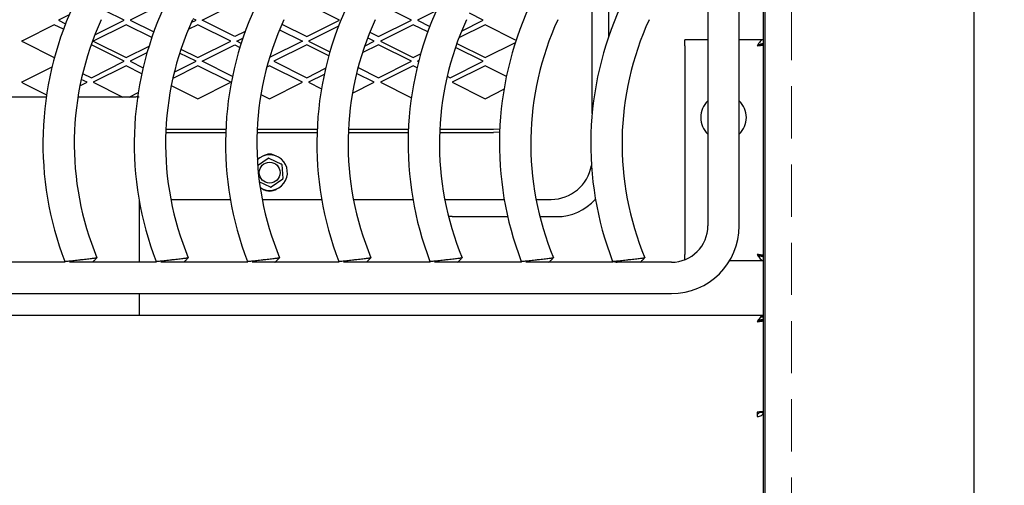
# Model space of a CAD drawing. Header units: inches. Extents: x 38 to 161, y 20 to 119.
# Tile 5 of 27: x 65.73 to 77.05, y 86.35 to 91.7. Entities that reach past the tile are written whole.
import ezdxf

# ---------------------------------------------------------------- set-up
doc = ezdxf.new("R2010")
doc.units = ezdxf.units.IN
doc.header["$LTSCALE"] = 12
doc.header["$MEASUREMENT"] = 0
doc.linetypes.add('HIDDEN', pattern=[0.075, 0.05, -0.025])
doc.layers.add('FORMAT', color=7, linetype='Continuous')
doc.styles.add('SLDTEXTSTYLE0', font='TXT', dxfattribs={"width": 0.75})
doc.dimstyles.new('SLDDIMSTYLE0', dxfattribs={"dimtxt": 1.17, "dimasz": 1.56, "dimexe": 0, "dimexo": 0.0625, "dimgap": 0.2925, "dimtad": 0, "dimtih": 1, "dimtoh": 1, "dimdec": 3, "dimlfac": 0.833333, "dimrnd": 1e-09, "dimzin": 12, "dimdsep": 46, "dimlunit": 5, "dimtxsty": 'SLDTEXTSTYLE0', "dimsah": 1, "dimcen": 0.09, "dimadec": 0, "dimazin": 3, "dimtfac": 1, "dimtdec": 3, "dimtofl": 0, "dimtmove": 0, "dimatfit": 3, "dimfxl": 0, "dimfrac": 2, "dimtolj": 1, "dimtzin": 12, "dimarcsym": 0})

# ---------------------------------------------------------------- blocks, each defined once
blk = doc.blocks.new('_D_6')
at = {"layer": 'FORMAT'}
for p, q in [((75.203, 101.736), (91.431, 101.736)), ((89.931, 101.736), (89.931, 91.432)), ((89.931, 79.236), (89.931, 89.54)), ((75.203, 79.236), (91.431, 79.236))]:
    blk.add_line(p, q, dxfattribs=at)
for points in [[(89.931, 101.736), (89.691, 100.176), (90.171, 100.176)], [(89.931, 79.236), (90.171, 80.796), (89.691, 80.796)]]:
    blk.add_solid(points, dxfattribs=at)
at = {"layer": 'FORMAT', "insert": (89.494, 91.048), "char_height": 1.17, "attachment_point": 1, "style": 'SLDTEXTSTYLE0'}
blk.add_mtext('6', dxfattribs=at)

msp = doc.modelspace()

# ---------------------------------------------------------------- linework, layer by layer
at = {"color": 7, "linetype": 'Continuous', "lineweight": 25}
for p, q in [((76.7031, 103.6359), (76.7031, 77.3356)), ((74.2791, 101.2858), (74.2791, 79.6858)), ((74.3031, 79.6858), (74.3031, 101.2858)), ((73.6431, 100.2211), (73.6431, 89.3311)), ((74.0031, 89.3311), (74.0031, 100.2211)), ((72.3117, 90.6241), (72.3117, 95.9282)), ((72.5031, 91.511), (72.5031, 95.0413)), ((67.3784, 91.8842), (67.0004, 91.6953)), ((67.826, 91.6953), (68.204, 91.8842)), ((69.4075, 91.6953), (69.0296, 91.8842)), ((70.2331, 91.6953), (69.8882, 91.8677)), ((66.2977, 91.7567), (66.1748, 91.6953)), ((66.9307, 91.6953), (66.7122, 91.8045)), ((70.5176, 91.8027), (70.3028, 91.6953)), ((71.0587, 91.6953), (70.8995, 91.7749)), ((66.1263, 91.643), (65.7747, 91.4673)), ((66.2315, 91.5904), (66.1263, 91.643)), ((66.1748, 91.6953), (66.256, 91.6547)), ((66.9519, 91.643), (66.5739, 91.4541)), ((66.5922, 91.526), (66.9307, 91.6953)), ((67.2476, 91.4952), (66.9519, 91.643)), ((67.0004, 91.6953), (67.2705, 91.5602)), ((67.7775, 91.643), (67.6672, 91.5879)), ((67.7017, 91.6679), (67.7563, 91.6953)), ((67.7563, 91.6953), (67.7219, 91.7125)), ((68.1554, 91.4541), (67.7775, 91.643)), ((68.204, 91.5063), (67.826, 91.6953)), ((68.7435, 91.6493), (69.0296, 91.5063)), ((69.0296, 91.5063), (69.4075, 91.6953)), ((69.395, 91.6262), (69.0507, 91.4541)), ((69.8552, 91.5063), (70.2331, 91.6953)), ((70.2543, 91.643), (69.8763, 91.4541)), ((70.4204, 91.56), (70.2543, 91.643)), ((70.3028, 91.6953), (70.4443, 91.6245)), ((71.0799, 91.643), (70.7794, 91.4928)), ((70.8103, 91.571), (71.0587, 91.6953)), ((71.4314, 91.4673), (71.0799, 91.643)), ((68.3224, 91.5655), (68.204, 91.5063)), ((68.7166, 91.5863), (68.981, 91.4541)), ((69.8066, 91.4541), (69.7294, 91.4927)), ((69.7544, 91.5567), (69.8552, 91.5063)), ((65.7747, 91.4673), (65.7483, 91.4541)), ((65.7483, 91.4541), (65.7747, 91.4408)), ((65.7747, 91.4408), (66.1263, 91.2651)), ((66.5528, 91.4118), (66.5491, 91.41)), ((66.9307, 91.2228), (66.5528, 91.4118)), ((66.5739, 91.4541), (66.9519, 91.2651)), ((66.9519, 91.2651), (67.2157, 91.397)), ((67.7775, 91.2651), (68.1554, 91.4541)), ((67.826, 91.2228), (68.204, 91.4118)), ((68.204, 91.4118), (68.2614, 91.3831)), ((68.2251, 91.4541), (68.2956, 91.4893)), ((68.2757, 91.4288), (68.2251, 91.4541)), ((68.981, 91.4541), (68.6031, 91.2651)), ((69.0296, 91.4118), (68.6516, 91.2228)), ((69.2828, 91.2852), (69.0296, 91.4118)), ((69.0507, 91.4541), (69.296, 91.3314)), ((69.8552, 91.4118), (69.6683, 91.3184)), ((69.695, 91.3982), (69.8066, 91.4541)), ((70.2331, 91.2228), (69.8552, 91.4118)), ((69.8763, 91.4541), (70.2543, 91.2651)), ((71.0587, 91.2228), (70.7395, 91.3824)), ((70.7553, 91.4274), (71.0799, 91.2651)), ((71.0799, 91.2651), (71.4292, 91.4398)), ((73.3791, 91.4011), (73.3791, 91.4707)), ((73.6431, 91.4707), (73.3791, 91.4707)), ((73.3791, 91.4011), (73.3791, 89.0011)), ((74.2791, 91.4707), (74.0031, 91.4707)), ((74.2791, 91.4131), (74.2335, 91.4131)), ((66.1263, 91.2651), (66.1275, 91.2657)), ((67.1923, 91.3188), (67.0004, 91.2228)), ((67.7563, 91.2228), (67.5679, 91.317)), ((67.5828, 91.3624), (67.7775, 91.2651)), ((70.2543, 91.2651), (70.3391, 91.3075)), ((66.0997, 91.157), (65.7747, 90.9945)), ((66.5528, 91.0338), (66.9307, 91.2228)), ((66.9519, 91.1702), (66.5739, 90.9813)), ((67.1321, 91.0801), (66.9519, 91.1702)), ((67.0004, 91.2228), (67.1478, 91.1491)), ((67.7775, 91.1702), (67.4889, 91.0259)), ((67.5058, 91.0975), (67.7563, 91.2228)), ((68.1554, 90.9813), (67.7775, 91.1702)), ((68.1753, 91.0482), (67.826, 91.2228)), ((68.6031, 91.1702), (68.5702, 91.1538)), ((68.6031, 91.2651), (68.6019, 91.2656)), ((68.981, 90.9813), (68.6031, 91.1702)), ((68.6516, 91.2228), (69.0296, 91.0338)), ((69.8552, 91.0338), (70.2331, 91.2228)), ((70.2543, 91.1702), (69.8763, 90.9813)), ((70.2977, 91.1485), (70.2543, 91.1702)), ((70.3181, 91.2305), (70.3028, 91.2228)), ((70.3028, 91.2228), (70.3146, 91.2169)), ((70.6808, 91.0338), (71.0587, 91.2228)), ((71.0799, 91.1702), (70.7019, 90.9813)), ((71.3252, 91.0476), (71.0799, 91.1702)), ((66.4525, 91.084), (66.5528, 91.0338)), ((69.0296, 91.0338), (69.2462, 91.1422)), ((69.2302, 91.071), (69.0507, 90.9813)), ((69.8066, 90.9813), (69.6023, 91.0834)), ((69.6196, 91.1516), (69.8552, 91.0338)), ((70.6448, 91.0518), (70.6808, 91.0338)), ((65.7599, 90.987), (65.7483, 90.9813)), ((65.7483, 90.9813), (65.7752, 90.9678)), ((65.7747, 90.9945), (65.7599, 90.987)), ((65.7752, 90.9678), (66.0375, 90.8367)), ((66.4206, 90.9395), (66.5042, 90.9813)), ((66.5042, 90.9813), (66.4365, 91.0151)), ((66.5739, 90.9813), (66.9154, 90.8105)), ((67.4717, 90.9451), (67.7775, 90.7923)), ((67.7775, 90.7923), (68.1554, 90.9813)), ((68.6031, 90.7923), (68.981, 90.9813)), ((69.0507, 90.9813), (69.1987, 90.9072)), ((69.5551, 90.8555), (69.8066, 90.9813)), ((69.8763, 90.9813), (70.2326, 90.8031)), ((70.6288, 90.9795), (70.6322, 90.9813)), ((70.6322, 90.9813), (70.6294, 90.9826)), ((70.7019, 90.9813), (71.0799, 90.7923)), ((66.9883, 90.8105), (67.0913, 90.862)), ((68.5029, 90.8424), (68.6031, 90.7923)), ((71.0799, 90.7923), (71.2977, 90.9012)), ((66.0336, 90.8105), (65.6321, 90.8105)), ((67.0335, 90.8105), (66.3977, 90.8105)), ((67.408, 90.4029), (68.0978, 90.4029)), ((67.4096, 90.4407), (68.0992, 90.4407)), ((68.458, 90.4029), (69.1478, 90.4029)), ((68.4596, 90.4407), (69.1492, 90.4407)), ((69.508, 90.4029), (70.1978, 90.4029)), ((69.5096, 90.4407), (70.1992, 90.4407)), ((70.558, 90.4029), (71.1779, 90.4029)), ((70.5596, 90.4407), (71.1779, 90.4407)), ((71.1779, 90.4407), (71.2495, 90.4466)), ((71.248, 90.4081), (71.1779, 90.4029)), ((68.4649, 90.0256), (68.5864, 90.1096)), ((68.5924, 90.1101), (68.7396, 90.0404)), ((68.743, 90.0354), (68.7562, 89.8732)), ((68.6137, 89.7747), (68.4841, 89.8361)), ((68.7536, 89.8677), (68.6197, 89.7752)), ((67.1031, 89.62), (67.1031, 88.9111)), ((67.4663, 89.6352), (68.1504, 89.6352)), ((68.5163, 89.6352), (69.2004, 89.6352)), ((69.5663, 89.6352), (70.2504, 89.6352)), ((70.6163, 89.6352), (71.3004, 89.6352)), ((71.6663, 89.6352), (71.8393, 89.6352)), ((70.7031, 89.4361), (70.66, 89.4377)), ((70.7031, 89.4361), (71.3402, 89.4361)), ((71.7104, 89.4361), (71.9031, 89.4361)), ((73.3791, 88.9412), (73.3791, 89.0011)), ((66.2507, 88.9111), (65.5149, 88.9111)), ((67.3007, 88.9111), (66.5649, 88.9111)), ((68.3507, 88.9111), (67.6149, 88.9111)), ((69.4007, 88.9111), (68.6649, 88.9111)), ((70.4507, 88.9111), (69.7149, 88.9111)), ((71.5007, 88.9111), (70.7649, 88.9111)), ((72.5507, 88.9111), (71.8149, 88.9111)), ((73.2231, 88.9111), (72.8649, 88.9111)), ((73.8929, 88.9315), (74.2791, 88.9315)), ((74.2335, 88.9891), (74.2791, 88.9891)), ((63.9831, 88.5511), (73.2231, 88.5511)), ((67.1031, 88.5511), (67.1031, 88.2977)), ((74.2791, 88.2977), (62.9271, 88.2977)), ((74.2791, 88.2401), (74.2335, 88.2401)), ((74.2561, 88.2402), (74.2481, 88.2471)), ((74.2551, 88.2845), (74.2791, 88.2845)), ((74.2095, 87.1881), (74.2095, 87.1389)), ((74.2791, 87.1835), (74.2335, 87.1835))]:
    msp.add_line(p, q, dxfattribs=at)
msp.add_circle((68.6031, 89.9424), 0.12, dxfattribs=at)
for centre, radius, start, end in [((69.7757, 90.2761), 3.78, 155.37568, 201.00327), ((70.8257, 90.2761), 3.78, 155.37568, 201.00327), ((71.8757, 90.2761), 3.78, 155.37568, 201.00327), ((72.9257, 90.2761), 3.78, 155.37568, 201.00327), ((73.9757, 90.2761), 3.78, 155.37568, 201.00327), ((75.0257, 90.2761), 3.78, 155.37568, 201.00327), ((76.0757, 90.2761), 3.78, 155.37568, 201.00327), ((69.7757, 90.2761), 3.42, 155.37568, 202.56328), ((70.8257, 90.2761), 3.42, 155.37568, 202.56328), ((71.8757, 90.2761), 3.42, 155.37568, 202.56328), ((72.9257, 90.2761), 3.42, 155.37568, 202.56328), ((73.9757, 90.2761), 3.42, 155.37568, 202.56328), ((75.0257, 90.2761), 3.42, 155.37568, 202.56328), ((76.0757, 90.2761), 3.42, 155.37568, 202.56328), ((73.8231, 90.5761), 0.2625, 133.29181, 226.70819), ((73.8231, 90.5761), 0.2625, 313.29181, 46.70819), ((68.6031, 89.9424), 0.204, 237.43828, 134.20781), ((68.6031, 90.0131), 0.1417, 55.53162, 124.46838), ((68.5899, 90.1047), 0.006, 64.64902, 124.64902), ((68.737, 90.035), 0.006, 4.64902, 64.64902), ((71.8393, 90.1076), 0.4724, 270, 349.72133), ((68.7502, 89.8727), 0.006, 304.64902, 4.64902), ((68.6031, 89.8714), 0.1417, 234.97798, 305.02202), ((68.6162, 89.7801), 0.006, 244.64902, 304.64902), ((71.9031, 90.0361), 0.6, 270, 318.18655), ((73.2231, 89.3311), 0.42, 270, 0), ((73.2231, 89.3311), 0.78, 270, 0)]:
    msp.add_arc(centre, radius, start, end, dxfattribs=at)
for points, knots in [([(74.2791, 91.4707), (74.2731, 91.4697), (74.2613, 91.4675), (74.2436, 91.4508), (74.2263, 91.4276), (74.2149, 91.4097), (74.2095, 91.4011)], [0, 0, 0, 0, 0.2547233, 0.5096152, 0.7645082, 1, 1, 1, 1]), ([(74.2791, 91.4251), (74.2685, 91.4239), (74.2475, 91.4215), (74.2242, 91.4091), (74.2116, 91.4023), (74.2095, 91.4011)], [0, 0, 0, 0, 0.4529353, 0.9086485, 1, 1, 1, 1]), ([(67.1031, 90.8105), (67.1028, 90.8106), (67.1022, 90.8109), (67.0961, 90.8116), (67.0826, 90.8123), (67.0595, 90.8122), (67.042, 90.8111), (67.0335, 90.8105)], [0, 0, 0, 0, 0.1360813, 0.2690293, 0.5244339, 0.7679572, 1, 1, 1, 1]), ([(74.2095, 89.0011), (74.22, 88.9955), (74.241, 88.9841), (74.2643, 88.9775), (74.2769, 88.9772), (74.2791, 88.9771)], [0, 0, 0, 0, 0.4529353, 0.9086485, 1, 1, 1, 1]), ([(74.2095, 89.0011), (74.2154, 88.9919), (74.2272, 88.9733), (74.2449, 88.95), (74.2622, 88.9344), (74.2736, 88.9325), (74.2791, 88.9315)], [0, 0, 0, 0, 0.2547198, 0.5096117, 0.7645047, 1, 1, 1, 1]), ([(66.2475, 88.9216), (66.2476, 88.9216), (66.2478, 88.9216), (66.257, 88.9226), (66.2732, 88.9243), (66.303, 88.9275), (66.3527, 88.933), (66.4054, 88.9389), (66.4388, 88.9427), (66.4499, 88.9439), (66.4555, 88.9446), (66.4688, 88.9461), (66.5037, 88.9501), (66.5462, 88.9552), (66.5795, 88.9592), (66.5994, 88.9616), (66.6122, 88.9631), (66.618, 88.9638), (66.617, 88.9637), (66.6167, 88.9637)], [0, 0, 0, 0, 0.0458923, 0.1095652, 0.1730365, 0.2362376, 0.3604171, 0.4832627, 0.513987, 0.535872, 0.5420086, 0.5438754, 0.606305, 0.7295035, 0.7922809, 0.855632, 0.9190486, 0.983028, 1, 1, 1, 1]), ([(66.2475, 88.9216), (66.2476, 88.9216), (66.2478, 88.9216), (66.257, 88.9226), (66.2732, 88.9243), (66.303, 88.9275), (66.3527, 88.933), (66.4054, 88.9389), (66.4388, 88.9427), (66.4499, 88.9439), (66.4555, 88.9446), (66.4688, 88.9461), (66.5037, 88.9501), (66.5462, 88.9552), (66.5795, 88.9592), (66.5994, 88.9616), (66.6122, 88.9631), (66.618, 88.9638), (66.617, 88.9637), (66.6167, 88.9637)], [0, 0, 0, 0, 0.0458923, 0.1095652, 0.1730365, 0.2362376, 0.3604171, 0.4832627, 0.513987, 0.535872, 0.5420086, 0.5438754, 0.606305, 0.7295035, 0.7922809, 0.855632, 0.9190486, 0.983028, 1, 1, 1, 1]), ([(66.2475, 88.9216), (66.2476, 88.9216), (66.2478, 88.9216), (66.257, 88.9226), (66.2732, 88.9243), (66.303, 88.9275), (66.3527, 88.933), (66.4054, 88.9389), (66.4388, 88.9427), (66.4499, 88.9439), (66.4555, 88.9446), (66.4688, 88.9461), (66.5037, 88.9501), (66.5462, 88.9552), (66.5795, 88.9592), (66.5994, 88.9616), (66.6122, 88.9631), (66.618, 88.9638), (66.617, 88.9637), (66.6167, 88.9637)], [0, 0, 0, 0, 0.0458923, 0.1095652, 0.1730365, 0.2362376, 0.3604171, 0.4832627, 0.513987, 0.535872, 0.5420086, 0.5438754, 0.606305, 0.7295035, 0.7922809, 0.855632, 0.9190486, 0.983028, 1, 1, 1, 1]), ([(66.5643, 88.9111), (66.5645, 88.9111), (66.5653, 88.9111), (66.5611, 88.9111), (66.5518, 88.9111), (66.5375, 88.9111), (66.5135, 88.9111), (66.4758, 88.9111), (66.4254, 88.9111), (66.3757, 88.9111), (66.3401, 88.9111), (66.3188, 88.9111), (66.3073, 88.9111), (66.3009, 88.9111), (66.3007, 88.9111), (66.3006, 88.9111)], [0, 0, 0, 0, 0.0174351, 0.0805728, 0.1434421, 0.2066854, 0.2698491, 0.3950902, 0.5204598, 0.6458951, 0.7713329, 0.8344976, 0.8975149, 0.9604245, 1, 1, 1, 1]), ([(66.5643, 88.9111), (66.5645, 88.9111), (66.5653, 88.9111), (66.5611, 88.9111), (66.5518, 88.9111), (66.5375, 88.9111), (66.5135, 88.9111), (66.4758, 88.9111), (66.4254, 88.9111), (66.3757, 88.9111), (66.3401, 88.9111), (66.3188, 88.9111), (66.3073, 88.9111), (66.3009, 88.9111), (66.3007, 88.9111), (66.3006, 88.9111)], [0, 0, 0, 0, 0.0174351, 0.0805728, 0.1434421, 0.2066854, 0.2698491, 0.3950902, 0.5204598, 0.6458951, 0.7713329, 0.8344976, 0.8975149, 0.9604245, 1, 1, 1, 1]), ([(66.5643, 88.9111), (66.5645, 88.9111), (66.5653, 88.9111), (66.5611, 88.9111), (66.5518, 88.9111), (66.5375, 88.9111), (66.5135, 88.9111), (66.4758, 88.9111), (66.4254, 88.9111), (66.3757, 88.9111), (66.3401, 88.9111), (66.3188, 88.9111), (66.3073, 88.9111), (66.3009, 88.9111), (66.3007, 88.9111), (66.3006, 88.9111)], [0, 0, 0, 0, 0.0174351, 0.0805728, 0.1434421, 0.2066854, 0.2698491, 0.3950902, 0.5204598, 0.6458951, 0.7713329, 0.8344976, 0.8975149, 0.9604245, 1, 1, 1, 1]), ([(66.5649, 88.9111), (66.5736, 88.9199), (66.5912, 88.9375), (66.6087, 88.955), (66.6175, 88.9638)], [0, 0, 0, 0, 0.4999999, 1, 1, 1, 1]), ([(66.5649, 88.9111), (66.5736, 88.9199), (66.5912, 88.9375), (66.6087, 88.955), (66.6175, 88.9638)], [0, 0, 0, 0, 0.4999999, 1, 1, 1, 1]), ([(66.5649, 88.9111), (66.5736, 88.9199), (66.5912, 88.9375), (66.6087, 88.955), (66.6175, 88.9638)], [0, 0, 0, 0, 0.4999999, 1, 1, 1, 1]), ([(67.2975, 88.9216), (67.2976, 88.9216), (67.2978, 88.9216), (67.307, 88.9226), (67.3232, 88.9243), (67.353, 88.9275), (67.4027, 88.933), (67.4554, 88.9389), (67.4888, 88.9427), (67.4999, 88.9439), (67.5055, 88.9446), (67.5188, 88.9461), (67.5537, 88.9501), (67.5962, 88.9552), (67.6295, 88.9592), (67.6494, 88.9616), (67.6622, 88.9631), (67.668, 88.9638), (67.667, 88.9637), (67.6667, 88.9637)], [0, 0, 0, 0, 0.0458923, 0.1095652, 0.1730365, 0.2362376, 0.3604171, 0.4832627, 0.513987, 0.535872, 0.5420086, 0.5438754, 0.606305, 0.7295035, 0.7922809, 0.855632, 0.9190486, 0.983028, 1, 1, 1, 1]), ([(67.2975, 88.9216), (67.2976, 88.9216), (67.2978, 88.9216), (67.307, 88.9226), (67.3232, 88.9243), (67.353, 88.9275), (67.4027, 88.933), (67.4554, 88.9389), (67.4888, 88.9427), (67.4999, 88.9439), (67.5055, 88.9446), (67.5188, 88.9461), (67.5537, 88.9501), (67.5962, 88.9552), (67.6295, 88.9592), (67.6494, 88.9616), (67.6622, 88.9631), (67.668, 88.9638), (67.667, 88.9637), (67.6667, 88.9637)], [0, 0, 0, 0, 0.0458923, 0.1095652, 0.1730365, 0.2362376, 0.3604171, 0.4832627, 0.513987, 0.535872, 0.5420086, 0.5438754, 0.606305, 0.7295035, 0.7922809, 0.855632, 0.9190486, 0.983028, 1, 1, 1, 1]), ([(67.2975, 88.9216), (67.2976, 88.9216), (67.2978, 88.9216), (67.307, 88.9226), (67.3232, 88.9243), (67.353, 88.9275), (67.4027, 88.933), (67.4554, 88.9389), (67.4888, 88.9427), (67.4999, 88.9439), (67.5055, 88.9446), (67.5188, 88.9461), (67.5537, 88.9501), (67.5962, 88.9552), (67.6295, 88.9592), (67.6494, 88.9616), (67.6622, 88.9631), (67.668, 88.9638), (67.667, 88.9637), (67.6667, 88.9637)], [0, 0, 0, 0, 0.0458923, 0.1095652, 0.1730365, 0.2362376, 0.3604171, 0.4832627, 0.513987, 0.535872, 0.5420086, 0.5438754, 0.606305, 0.7295035, 0.7922809, 0.855632, 0.9190486, 0.983028, 1, 1, 1, 1]), ([(67.2975, 88.9216), (67.2976, 88.9216), (67.2978, 88.9216), (67.307, 88.9226), (67.3232, 88.9243), (67.353, 88.9275), (67.4027, 88.933), (67.4554, 88.9389), (67.4888, 88.9427), (67.4999, 88.9439), (67.5055, 88.9446), (67.5188, 88.9461), (67.5537, 88.9501), (67.5962, 88.9552), (67.6295, 88.9592), (67.6494, 88.9616), (67.6622, 88.9631), (67.668, 88.9638), (67.667, 88.9637), (67.6667, 88.9637)], [0, 0, 0, 0, 0.0458923, 0.1095652, 0.1730365, 0.2362376, 0.3604171, 0.4832627, 0.513987, 0.535872, 0.5420086, 0.5438754, 0.606305, 0.7295035, 0.7922809, 0.855632, 0.9190486, 0.983028, 1, 1, 1, 1]), ([(67.6143, 88.9111), (67.6145, 88.9111), (67.6153, 88.9111), (67.6111, 88.9111), (67.6018, 88.9111), (67.5875, 88.9111), (67.5635, 88.9111), (67.5258, 88.9111), (67.4754, 88.9111), (67.4257, 88.9111), (67.3901, 88.9111), (67.3688, 88.9111), (67.3573, 88.9111), (67.3509, 88.9111), (67.3507, 88.9111), (67.3506, 88.9111)], [0, 0, 0, 0, 0.0174351, 0.0805728, 0.1434421, 0.2066854, 0.2698491, 0.3950902, 0.5204598, 0.6458951, 0.7713329, 0.8344976, 0.8975149, 0.9604245, 1, 1, 1, 1]), ([(67.6143, 88.9111), (67.6145, 88.9111), (67.6153, 88.9111), (67.6111, 88.9111), (67.6018, 88.9111), (67.5875, 88.9111), (67.5635, 88.9111), (67.5258, 88.9111), (67.4754, 88.9111), (67.4257, 88.9111), (67.3901, 88.9111), (67.3688, 88.9111), (67.3573, 88.9111), (67.3509, 88.9111), (67.3507, 88.9111), (67.3506, 88.9111)], [0, 0, 0, 0, 0.0174351, 0.0805728, 0.1434421, 0.2066854, 0.2698491, 0.3950902, 0.5204598, 0.6458951, 0.7713329, 0.8344976, 0.8975149, 0.9604245, 1, 1, 1, 1]), ([(67.6143, 88.9111), (67.6145, 88.9111), (67.6153, 88.9111), (67.6111, 88.9111), (67.6018, 88.9111), (67.5875, 88.9111), (67.5635, 88.9111), (67.5258, 88.9111), (67.4754, 88.9111), (67.4257, 88.9111), (67.3901, 88.9111), (67.3688, 88.9111), (67.3573, 88.9111), (67.3509, 88.9111), (67.3507, 88.9111), (67.3506, 88.9111)], [0, 0, 0, 0, 0.0174351, 0.0805728, 0.1434421, 0.2066854, 0.2698491, 0.3950902, 0.5204598, 0.6458951, 0.7713329, 0.8344976, 0.8975149, 0.9604245, 1, 1, 1, 1]), ([(67.6143, 88.9111), (67.6145, 88.9111), (67.6153, 88.9111), (67.6111, 88.9111), (67.6018, 88.9111), (67.5875, 88.9111), (67.5635, 88.9111), (67.5258, 88.9111), (67.4754, 88.9111), (67.4257, 88.9111), (67.3901, 88.9111), (67.3688, 88.9111), (67.3573, 88.9111), (67.3509, 88.9111), (67.3507, 88.9111), (67.3506, 88.9111)], [0, 0, 0, 0, 0.0174351, 0.0805728, 0.1434421, 0.2066854, 0.2698491, 0.3950902, 0.5204598, 0.6458951, 0.7713329, 0.8344976, 0.8975149, 0.9604245, 1, 1, 1, 1]), ([(67.6149, 88.9111), (67.6236, 88.9199), (67.6412, 88.9375), (67.6587, 88.955), (67.6675, 88.9638)], [0, 0, 0, 0, 0.4999999, 1, 1, 1, 1]), ([(67.6149, 88.9111), (67.6236, 88.9199), (67.6412, 88.9375), (67.6587, 88.955), (67.6675, 88.9638)], [0, 0, 0, 0, 0.4999999, 1, 1, 1, 1]), ([(67.6149, 88.9111), (67.6236, 88.9199), (67.6412, 88.9375), (67.6587, 88.955), (67.6675, 88.9638)], [0, 0, 0, 0, 0.4999999, 1, 1, 1, 1]), ([(67.6149, 88.9111), (67.6236, 88.9199), (67.6412, 88.9375), (67.6587, 88.955), (67.6675, 88.9638)], [0, 0, 0, 0, 0.4999999, 1, 1, 1, 1]), ([(68.3475, 88.9216), (68.3476, 88.9216), (68.3478, 88.9216), (68.357, 88.9226), (68.3732, 88.9243), (68.403, 88.9275), (68.4527, 88.933), (68.5054, 88.9389), (68.5388, 88.9427), (68.5499, 88.9439), (68.5555, 88.9446), (68.5688, 88.9461), (68.6037, 88.9501), (68.6462, 88.9552), (68.6795, 88.9592), (68.6994, 88.9616), (68.7122, 88.9631), (68.718, 88.9638), (68.717, 88.9637), (68.7167, 88.9637)], [0, 0, 0, 0, 0.0458923, 0.1095652, 0.1730365, 0.2362376, 0.3604171, 0.4832627, 0.513987, 0.535872, 0.5420086, 0.5438754, 0.606305, 0.7295035, 0.7922809, 0.855632, 0.9190486, 0.983028, 1, 1, 1, 1]), ([(68.3475, 88.9216), (68.3476, 88.9216), (68.3478, 88.9216), (68.357, 88.9226), (68.3732, 88.9243), (68.403, 88.9275), (68.4527, 88.933), (68.5054, 88.9389), (68.5388, 88.9427), (68.5499, 88.9439), (68.5555, 88.9446), (68.5688, 88.9461), (68.6037, 88.9501), (68.6462, 88.9552), (68.6795, 88.9592), (68.6994, 88.9616), (68.7122, 88.9631), (68.718, 88.9638), (68.717, 88.9637), (68.7167, 88.9637)], [0, 0, 0, 0, 0.0458923, 0.1095652, 0.1730365, 0.2362376, 0.3604171, 0.4832627, 0.513987, 0.535872, 0.5420086, 0.5438754, 0.606305, 0.7295035, 0.7922809, 0.855632, 0.9190486, 0.983028, 1, 1, 1, 1]), ([(68.3475, 88.9216), (68.3476, 88.9216), (68.3478, 88.9216), (68.357, 88.9226), (68.3732, 88.9243), (68.403, 88.9275), (68.4527, 88.933), (68.5054, 88.9389), (68.5388, 88.9427), (68.5499, 88.9439), (68.5555, 88.9446), (68.5688, 88.9461), (68.6037, 88.9501), (68.6462, 88.9552), (68.6795, 88.9592), (68.6994, 88.9616), (68.7122, 88.9631), (68.718, 88.9638), (68.717, 88.9637), (68.7167, 88.9637)], [0, 0, 0, 0, 0.0458923, 0.1095652, 0.1730365, 0.2362376, 0.3604171, 0.4832627, 0.513987, 0.535872, 0.5420086, 0.5438754, 0.606305, 0.7295035, 0.7922809, 0.855632, 0.9190486, 0.983028, 1, 1, 1, 1]), ([(68.3475, 88.9216), (68.3476, 88.9216), (68.3478, 88.9216), (68.357, 88.9226), (68.3732, 88.9243), (68.403, 88.9275), (68.4527, 88.933), (68.5054, 88.9389), (68.5388, 88.9427), (68.5499, 88.9439), (68.5555, 88.9446), (68.5688, 88.9461), (68.6037, 88.9501), (68.6462, 88.9552), (68.6795, 88.9592), (68.6994, 88.9616), (68.7122, 88.9631), (68.718, 88.9638), (68.717, 88.9637), (68.7167, 88.9637)], [0, 0, 0, 0, 0.0458923, 0.1095652, 0.1730365, 0.2362376, 0.3604171, 0.4832627, 0.513987, 0.535872, 0.5420086, 0.5438754, 0.606305, 0.7295035, 0.7922809, 0.855632, 0.9190486, 0.983028, 1, 1, 1, 1]), ([(68.3475, 88.9216), (68.3476, 88.9216), (68.3478, 88.9216), (68.357, 88.9226), (68.3732, 88.9243), (68.403, 88.9275), (68.4527, 88.933), (68.5054, 88.9389), (68.5388, 88.9427), (68.5499, 88.9439), (68.5555, 88.9446), (68.5688, 88.9461), (68.6037, 88.9501), (68.6462, 88.9552), (68.6795, 88.9592), (68.6994, 88.9616), (68.7122, 88.9631), (68.718, 88.9638), (68.717, 88.9637), (68.7167, 88.9637)], [0, 0, 0, 0, 0.0458923, 0.1095652, 0.1730365, 0.2362376, 0.3604171, 0.4832627, 0.513987, 0.535872, 0.5420086, 0.5438754, 0.606305, 0.7295035, 0.7922809, 0.855632, 0.9190486, 0.983028, 1, 1, 1, 1]), ([(68.6643, 88.9111), (68.6645, 88.9111), (68.6653, 88.9111), (68.6611, 88.9111), (68.6518, 88.9111), (68.6375, 88.9111), (68.6135, 88.9111), (68.5758, 88.9111), (68.5254, 88.9111), (68.4757, 88.9111), (68.4401, 88.9111), (68.4188, 88.9111), (68.4073, 88.9111), (68.4009, 88.9111), (68.4007, 88.9111), (68.4006, 88.9111)], [0, 0, 0, 0, 0.0174351, 0.0805728, 0.1434421, 0.2066854, 0.2698491, 0.3950902, 0.5204598, 0.6458951, 0.7713329, 0.8344976, 0.8975149, 0.9604245, 1, 1, 1, 1]), ([(68.6643, 88.9111), (68.6645, 88.9111), (68.6653, 88.9111), (68.6611, 88.9111), (68.6518, 88.9111), (68.6375, 88.9111), (68.6135, 88.9111), (68.5758, 88.9111), (68.5254, 88.9111), (68.4757, 88.9111), (68.4401, 88.9111), (68.4188, 88.9111), (68.4073, 88.9111), (68.4009, 88.9111), (68.4007, 88.9111), (68.4006, 88.9111)], [0, 0, 0, 0, 0.0174351, 0.0805728, 0.1434421, 0.2066854, 0.2698491, 0.3950902, 0.5204598, 0.6458951, 0.7713329, 0.8344976, 0.8975149, 0.9604245, 1, 1, 1, 1]), ([(68.6643, 88.9111), (68.6645, 88.9111), (68.6653, 88.9111), (68.6611, 88.9111), (68.6518, 88.9111), (68.6375, 88.9111), (68.6135, 88.9111), (68.5758, 88.9111), (68.5254, 88.9111), (68.4757, 88.9111), (68.4401, 88.9111), (68.4188, 88.9111), (68.4073, 88.9111), (68.4009, 88.9111), (68.4007, 88.9111), (68.4006, 88.9111)], [0, 0, 0, 0, 0.0174351, 0.0805728, 0.1434421, 0.2066854, 0.2698491, 0.3950902, 0.5204598, 0.6458951, 0.7713329, 0.8344976, 0.8975149, 0.9604245, 1, 1, 1, 1]), ([(68.6643, 88.9111), (68.6645, 88.9111), (68.6653, 88.9111), (68.6611, 88.9111), (68.6518, 88.9111), (68.6375, 88.9111), (68.6135, 88.9111), (68.5758, 88.9111), (68.5254, 88.9111), (68.4757, 88.9111), (68.4401, 88.9111), (68.4188, 88.9111), (68.4073, 88.9111), (68.4009, 88.9111), (68.4007, 88.9111), (68.4006, 88.9111)], [0, 0, 0, 0, 0.0174351, 0.0805728, 0.1434421, 0.2066854, 0.2698491, 0.3950902, 0.5204598, 0.6458951, 0.7713329, 0.8344976, 0.8975149, 0.9604245, 1, 1, 1, 1]), ([(68.6643, 88.9111), (68.6645, 88.9111), (68.6653, 88.9111), (68.6611, 88.9111), (68.6518, 88.9111), (68.6375, 88.9111), (68.6135, 88.9111), (68.5758, 88.9111), (68.5254, 88.9111), (68.4757, 88.9111), (68.4401, 88.9111), (68.4188, 88.9111), (68.4073, 88.9111), (68.4009, 88.9111), (68.4007, 88.9111), (68.4006, 88.9111)], [0, 0, 0, 0, 0.0174351, 0.0805728, 0.1434421, 0.2066854, 0.2698491, 0.3950902, 0.5204598, 0.6458951, 0.7713329, 0.8344976, 0.8975149, 0.9604245, 1, 1, 1, 1]), ([(68.6649, 88.9111), (68.6736, 88.9199), (68.6912, 88.9375), (68.7087, 88.955), (68.7175, 88.9638)], [0, 0, 0, 0, 0.4999999, 1, 1, 1, 1]), ([(68.6649, 88.9111), (68.6736, 88.9199), (68.6912, 88.9375), (68.7087, 88.955), (68.7175, 88.9638)], [0, 0, 0, 0, 0.4999999, 1, 1, 1, 1]), ([(68.6649, 88.9111), (68.6736, 88.9199), (68.6912, 88.9375), (68.7087, 88.955), (68.7175, 88.9638)], [0, 0, 0, 0, 0.4999999, 1, 1, 1, 1]), ([(68.6649, 88.9111), (68.6736, 88.9199), (68.6912, 88.9375), (68.7087, 88.955), (68.7175, 88.9638)], [0, 0, 0, 0, 0.4999999, 1, 1, 1, 1]), ([(68.6649, 88.9111), (68.6736, 88.9199), (68.6912, 88.9375), (68.7087, 88.955), (68.7175, 88.9638)], [0, 0, 0, 0, 0.4999999, 1, 1, 1, 1]), ([(69.3975, 88.9216), (69.3976, 88.9216), (69.3978, 88.9216), (69.407, 88.9226), (69.4232, 88.9243), (69.453, 88.9275), (69.5027, 88.933), (69.5554, 88.9389), (69.5888, 88.9427), (69.5999, 88.9439), (69.6055, 88.9446), (69.6188, 88.9461), (69.6537, 88.9501), (69.6962, 88.9552), (69.7295, 88.9592), (69.7494, 88.9616), (69.7622, 88.9631), (69.768, 88.9638), (69.767, 88.9637), (69.7667, 88.9637)], [0, 0, 0, 0, 0.0458923, 0.1095652, 0.1730365, 0.2362376, 0.3604171, 0.4832627, 0.513987, 0.535872, 0.5420086, 0.5438754, 0.606305, 0.7295035, 0.7922809, 0.855632, 0.9190486, 0.983028, 1, 1, 1, 1]), ([(69.3975, 88.9216), (69.3976, 88.9216), (69.3978, 88.9216), (69.407, 88.9226), (69.4232, 88.9243), (69.453, 88.9275), (69.5027, 88.933), (69.5554, 88.9389), (69.5888, 88.9427), (69.5999, 88.9439), (69.6055, 88.9446), (69.6188, 88.9461), (69.6537, 88.9501), (69.6962, 88.9552), (69.7295, 88.9592), (69.7494, 88.9616), (69.7622, 88.9631), (69.768, 88.9638), (69.767, 88.9637), (69.7667, 88.9637)], [0, 0, 0, 0, 0.0458923, 0.1095652, 0.1730365, 0.2362376, 0.3604171, 0.4832627, 0.513987, 0.535872, 0.5420086, 0.5438754, 0.606305, 0.7295035, 0.7922809, 0.855632, 0.9190486, 0.983028, 1, 1, 1, 1]), ([(69.3975, 88.9216), (69.3976, 88.9216), (69.3978, 88.9216), (69.407, 88.9226), (69.4232, 88.9243), (69.453, 88.9275), (69.5027, 88.933), (69.5554, 88.9389), (69.5888, 88.9427), (69.5999, 88.9439), (69.6055, 88.9446), (69.6188, 88.9461), (69.6537, 88.9501), (69.6962, 88.9552), (69.7295, 88.9592), (69.7494, 88.9616), (69.7622, 88.9631), (69.768, 88.9638), (69.767, 88.9637), (69.7667, 88.9637)], [0, 0, 0, 0, 0.0458923, 0.1095652, 0.1730365, 0.2362376, 0.3604171, 0.4832627, 0.513987, 0.535872, 0.5420086, 0.5438754, 0.606305, 0.7295035, 0.7922809, 0.855632, 0.9190486, 0.983028, 1, 1, 1, 1]), ([(69.3975, 88.9216), (69.3976, 88.9216), (69.3978, 88.9216), (69.407, 88.9226), (69.4232, 88.9243), (69.453, 88.9275), (69.5027, 88.933), (69.5554, 88.9389), (69.5888, 88.9427), (69.5999, 88.9439), (69.6055, 88.9446), (69.6188, 88.9461), (69.6537, 88.9501), (69.6962, 88.9552), (69.7295, 88.9592), (69.7494, 88.9616), (69.7622, 88.9631), (69.768, 88.9638), (69.767, 88.9637), (69.7667, 88.9637)], [0, 0, 0, 0, 0.0458923, 0.1095652, 0.1730365, 0.2362376, 0.3604171, 0.4832627, 0.513987, 0.535872, 0.5420086, 0.5438754, 0.606305, 0.7295035, 0.7922809, 0.855632, 0.9190486, 0.983028, 1, 1, 1, 1]), ([(69.7143, 88.9111), (69.7145, 88.9111), (69.7153, 88.9111), (69.7111, 88.9111), (69.7018, 88.9111), (69.6875, 88.9111), (69.6635, 88.9111), (69.6258, 88.9111), (69.5754, 88.9111), (69.5257, 88.9111), (69.4901, 88.9111), (69.4688, 88.9111), (69.4573, 88.9111), (69.4509, 88.9111), (69.4507, 88.9111), (69.4506, 88.9111)], [0, 0, 0, 0, 0.0174351, 0.0805728, 0.1434421, 0.2066854, 0.2698491, 0.3950902, 0.5204598, 0.6458951, 0.7713329, 0.8344976, 0.8975149, 0.9604245, 1, 1, 1, 1]), ([(69.7143, 88.9111), (69.7145, 88.9111), (69.7153, 88.9111), (69.7111, 88.9111), (69.7018, 88.9111), (69.6875, 88.9111), (69.6635, 88.9111), (69.6258, 88.9111), (69.5754, 88.9111), (69.5257, 88.9111), (69.4901, 88.9111), (69.4688, 88.9111), (69.4573, 88.9111), (69.4509, 88.9111), (69.4507, 88.9111), (69.4506, 88.9111)], [0, 0, 0, 0, 0.0174351, 0.0805728, 0.1434421, 0.2066854, 0.2698491, 0.3950902, 0.5204598, 0.6458951, 0.7713329, 0.8344976, 0.8975149, 0.9604245, 1, 1, 1, 1]), ([(69.7143, 88.9111), (69.7145, 88.9111), (69.7153, 88.9111), (69.7111, 88.9111), (69.7018, 88.9111), (69.6875, 88.9111), (69.6635, 88.9111), (69.6258, 88.9111), (69.5754, 88.9111), (69.5257, 88.9111), (69.4901, 88.9111), (69.4688, 88.9111), (69.4573, 88.9111), (69.4509, 88.9111), (69.4507, 88.9111), (69.4506, 88.9111)], [0, 0, 0, 0, 0.0174351, 0.0805728, 0.1434421, 0.2066854, 0.2698491, 0.3950902, 0.5204598, 0.6458951, 0.7713329, 0.8344976, 0.8975149, 0.9604245, 1, 1, 1, 1]), ([(69.7143, 88.9111), (69.7145, 88.9111), (69.7153, 88.9111), (69.7111, 88.9111), (69.7018, 88.9111), (69.6875, 88.9111), (69.6635, 88.9111), (69.6258, 88.9111), (69.5754, 88.9111), (69.5257, 88.9111), (69.4901, 88.9111), (69.4688, 88.9111), (69.4573, 88.9111), (69.4509, 88.9111), (69.4507, 88.9111), (69.4506, 88.9111)], [0, 0, 0, 0, 0.0174351, 0.0805728, 0.1434421, 0.2066854, 0.2698491, 0.3950902, 0.5204598, 0.6458951, 0.7713329, 0.8344976, 0.8975149, 0.9604245, 1, 1, 1, 1]), ([(69.7149, 88.9111), (69.7236, 88.9199), (69.7412, 88.9375), (69.7587, 88.955), (69.7675, 88.9638)], [0, 0, 0, 0, 0.4999999, 1, 1, 1, 1]), ([(69.7149, 88.9111), (69.7236, 88.9199), (69.7412, 88.9375), (69.7587, 88.955), (69.7675, 88.9638)], [0, 0, 0, 0, 0.4999999, 1, 1, 1, 1]), ([(69.7149, 88.9111), (69.7236, 88.9199), (69.7412, 88.9375), (69.7587, 88.955), (69.7675, 88.9638)], [0, 0, 0, 0, 0.4999999, 1, 1, 1, 1]), ([(69.7149, 88.9111), (69.7236, 88.9199), (69.7412, 88.9375), (69.7587, 88.955), (69.7675, 88.9638)], [0, 0, 0, 0, 0.49999986, 1, 1, 1, 1]), ([(70.4475, 88.9216), (70.4476, 88.9216), (70.4478, 88.9216), (70.457, 88.9226), (70.4732, 88.9243), (70.503, 88.9275), (70.5527, 88.933), (70.6054, 88.9389), (70.6388, 88.9427), (70.6499, 88.9439), (70.6555, 88.9446), (70.6688, 88.9461), (70.7037, 88.9501), (70.7462, 88.9552), (70.7795, 88.9592), (70.7994, 88.9616), (70.8122, 88.9631), (70.818, 88.9638), (70.817, 88.9637), (70.8167, 88.9637)], [0, 0, 0, 0, 0.0458923, 0.1095652, 0.1730365, 0.2362376, 0.3604171, 0.4832627, 0.513987, 0.535872, 0.5420086, 0.5438754, 0.606305, 0.7295035, 0.7922809, 0.855632, 0.9190486, 0.983028, 1, 1, 1, 1]), ([(70.4475, 88.9216), (70.4476, 88.9216), (70.4478, 88.9216), (70.457, 88.9226), (70.4732, 88.9243), (70.503, 88.9275), (70.5527, 88.933), (70.6054, 88.9389), (70.6388, 88.9427), (70.6499, 88.9439), (70.6555, 88.9446), (70.6688, 88.9461), (70.7037, 88.9501), (70.7462, 88.9552), (70.7795, 88.9592), (70.7994, 88.9616), (70.8122, 88.9631), (70.818, 88.9638), (70.817, 88.9637), (70.8167, 88.9637)], [0, 0, 0, 0, 0.0458923, 0.1095652, 0.1730365, 0.2362376, 0.3604171, 0.4832627, 0.513987, 0.535872, 0.5420086, 0.5438754, 0.606305, 0.7295035, 0.7922809, 0.855632, 0.9190486, 0.983028, 1, 1, 1, 1]), ([(70.4475, 88.9216), (70.4476, 88.9216), (70.4478, 88.9216), (70.457, 88.9226), (70.4732, 88.9243), (70.503, 88.9275), (70.5527, 88.933), (70.6054, 88.9389), (70.6388, 88.9427), (70.6499, 88.9439), (70.6555, 88.9446), (70.6688, 88.9461), (70.7037, 88.9501), (70.7462, 88.9552), (70.7795, 88.9592), (70.7994, 88.9616), (70.8122, 88.9631), (70.818, 88.9638), (70.817, 88.9637), (70.8167, 88.9637)], [0, 0, 0, 0, 0.0458923, 0.1095652, 0.1730365, 0.2362376, 0.3604171, 0.4832627, 0.513987, 0.535872, 0.5420086, 0.5438754, 0.606305, 0.7295035, 0.7922809, 0.855632, 0.9190486, 0.983028, 1, 1, 1, 1]), ([(70.7643, 88.9111), (70.7645, 88.9111), (70.7653, 88.9111), (70.7611, 88.9111), (70.7518, 88.9111), (70.7375, 88.9111), (70.7135, 88.9111), (70.6758, 88.9111), (70.6254, 88.9111), (70.5757, 88.9111), (70.5401, 88.9111), (70.5188, 88.9111), (70.5073, 88.9111), (70.5009, 88.9111), (70.5007, 88.9111), (70.5006, 88.9111)], [0, 0, 0, 0, 0.0174351, 0.0805728, 0.1434421, 0.2066854, 0.2698491, 0.3950902, 0.5204598, 0.6458951, 0.7713329, 0.8344976, 0.8975149, 0.9604245, 1, 1, 1, 1]), ([(70.7643, 88.9111), (70.7645, 88.9111), (70.7653, 88.9111), (70.7611, 88.9111), (70.7518, 88.9111), (70.7375, 88.9111), (70.7135, 88.9111), (70.6758, 88.9111), (70.6254, 88.9111), (70.5757, 88.9111), (70.5401, 88.9111), (70.5188, 88.9111), (70.5073, 88.9111), (70.5009, 88.9111), (70.5007, 88.9111), (70.5006, 88.9111)], [0, 0, 0, 0, 0.0174351, 0.0805728, 0.1434421, 0.2066854, 0.2698491, 0.3950902, 0.5204598, 0.6458951, 0.7713329, 0.8344976, 0.8975149, 0.9604245, 1, 1, 1, 1]), ([(70.7643, 88.9111), (70.7645, 88.9111), (70.7653, 88.9111), (70.7611, 88.9111), (70.7518, 88.9111), (70.7375, 88.9111), (70.7135, 88.9111), (70.6758, 88.9111), (70.6254, 88.9111), (70.5757, 88.9111), (70.5401, 88.9111), (70.5188, 88.9111), (70.5073, 88.9111), (70.5009, 88.9111), (70.5007, 88.9111), (70.5006, 88.9111)], [0, 0, 0, 0, 0.0174351, 0.0805728, 0.1434421, 0.2066854, 0.2698491, 0.3950902, 0.5204598, 0.6458951, 0.7713329, 0.8344976, 0.8975149, 0.9604245, 1, 1, 1, 1]), ([(70.7649, 88.9111), (70.7736, 88.9199), (70.7912, 88.9375), (70.8087, 88.955), (70.8175, 88.9638)], [0, 0, 0, 0, 0.4999999, 1, 1, 1, 1]), ([(70.7649, 88.9111), (70.7736, 88.9199), (70.7912, 88.9375), (70.8087, 88.955), (70.8175, 88.9638)], [0, 0, 0, 0, 0.49999986, 1, 1, 1, 1]), ([(70.7649, 88.9111), (70.7736, 88.9199), (70.7912, 88.9375), (70.8087, 88.955), (70.8175, 88.9638)], [0, 0, 0, 0, 0.4999999, 1, 1, 1, 1]), ([(71.4975, 88.9216), (71.4976, 88.9216), (71.4978, 88.9216), (71.507, 88.9226), (71.5232, 88.9243), (71.553, 88.9275), (71.6027, 88.933), (71.6554, 88.9389), (71.6888, 88.9427), (71.6999, 88.9439), (71.7055, 88.9446), (71.7188, 88.9461), (71.7537, 88.9501), (71.7962, 88.9552), (71.8295, 88.9592), (71.8494, 88.9616), (71.8622, 88.9631), (71.868, 88.9638), (71.867, 88.9637), (71.8667, 88.9637)], [0, 0, 0, 0, 0.0458923, 0.1095652, 0.1730365, 0.2362376, 0.3604171, 0.4832627, 0.513987, 0.535872, 0.5420086, 0.5438754, 0.606305, 0.7295035, 0.7922809, 0.855632, 0.9190486, 0.983028, 1, 1, 1, 1]), ([(71.4975, 88.9216), (71.4976, 88.9216), (71.4978, 88.9216), (71.507, 88.9226), (71.5232, 88.9243), (71.553, 88.9275), (71.6027, 88.933), (71.6554, 88.9389), (71.6888, 88.9427), (71.6999, 88.9439), (71.7055, 88.9446), (71.7188, 88.9461), (71.7537, 88.9501), (71.7962, 88.9552), (71.8295, 88.9592), (71.8494, 88.9616), (71.8622, 88.9631), (71.868, 88.9638), (71.867, 88.9637), (71.8667, 88.9637)], [0, 0, 0, 0, 0.0458923, 0.1095652, 0.1730365, 0.2362376, 0.3604171, 0.4832627, 0.513987, 0.535872, 0.5420086, 0.5438754, 0.606305, 0.7295035, 0.7922809, 0.855632, 0.9190486, 0.983028, 1, 1, 1, 1]), ([(71.8143, 88.9111), (71.8145, 88.9111), (71.8153, 88.9111), (71.8111, 88.9111), (71.8018, 88.9111), (71.7875, 88.9111), (71.7635, 88.9111), (71.7258, 88.9111), (71.6754, 88.9111), (71.6257, 88.9111), (71.5901, 88.9111), (71.5688, 88.9111), (71.5573, 88.9111), (71.5509, 88.9111), (71.5507, 88.9111), (71.5506, 88.9111)], [0, 0, 0, 0, 0.0174351, 0.0805728, 0.1434421, 0.2066854, 0.2698491, 0.3950902, 0.5204598, 0.6458951, 0.7713329, 0.8344976, 0.8975149, 0.9604245, 1, 1, 1, 1]), ([(71.8143, 88.9111), (71.8145, 88.9111), (71.8153, 88.9111), (71.8111, 88.9111), (71.8018, 88.9111), (71.7875, 88.9111), (71.7635, 88.9111), (71.7258, 88.9111), (71.6754, 88.9111), (71.6257, 88.9111), (71.5901, 88.9111), (71.5688, 88.9111), (71.5573, 88.9111), (71.5509, 88.9111), (71.5507, 88.9111), (71.5506, 88.9111)], [0, 0, 0, 0, 0.0174351, 0.0805728, 0.1434421, 0.2066854, 0.2698491, 0.3950902, 0.5204598, 0.6458951, 0.7713329, 0.8344976, 0.8975149, 0.9604245, 1, 1, 1, 1]), ([(71.8149, 88.9111), (71.8236, 88.9199), (71.8412, 88.9375), (71.8587, 88.955), (71.8675, 88.9638)], [0, 0, 0, 0, 0.4999999, 1, 1, 1, 1]), ([(71.8149, 88.9111), (71.8236, 88.9199), (71.8412, 88.9375), (71.8587, 88.955), (71.8675, 88.9638)], [0, 0, 0, 0, 0.4999999, 1, 1, 1, 1]), ([(72.5467, 88.9215), (72.5556, 88.9198), (72.5733, 88.9163), (72.5911, 88.9129), (72.6, 88.9111)], [0, 0, 0, 0, 0.5002096, 1, 1, 1, 1]), ([(72.5475, 88.9216), (72.5476, 88.9216), (72.5478, 88.9216), (72.557, 88.9226), (72.5732, 88.9243), (72.603, 88.9275), (72.6527, 88.933), (72.7054, 88.9389), (72.7388, 88.9427), (72.7499, 88.9439), (72.7555, 88.9446), (72.7688, 88.9461), (72.8037, 88.9501), (72.8462, 88.9552), (72.8795, 88.9592), (72.8994, 88.9616), (72.9122, 88.9631), (72.918, 88.9638), (72.917, 88.9637), (72.9167, 88.9637)], [0, 0, 0, 0, 0.0458923, 0.1095652, 0.1730365, 0.2362376, 0.3604171, 0.4832627, 0.513987, 0.535872, 0.5420086, 0.5438754, 0.606305, 0.7295035, 0.7922809, 0.855632, 0.9190486, 0.983028, 1, 1, 1, 1]), ([(72.8643, 88.9111), (72.8645, 88.9111), (72.8653, 88.9111), (72.8611, 88.9111), (72.8518, 88.9111), (72.8375, 88.9111), (72.8135, 88.9111), (72.7758, 88.9111), (72.7254, 88.9111), (72.6757, 88.9111), (72.6401, 88.9111), (72.6188, 88.9111), (72.6073, 88.9111), (72.6009, 88.9111), (72.6007, 88.9111), (72.6006, 88.9111)], [0, 0, 0, 0, 0.0174351, 0.0805728, 0.1434421, 0.2066854, 0.2698491, 0.3950902, 0.5204598, 0.6458951, 0.7713329, 0.8344976, 0.8975149, 0.9604245, 1, 1, 1, 1]), ([(72.8649, 88.9111), (72.8736, 88.9199), (72.8912, 88.9375), (72.9087, 88.955), (72.9175, 88.9638)], [0, 0, 0, 0, 0.4999999, 1, 1, 1, 1])]:
    msp.add_open_spline(points, degree=3, knots=knots, dxfattribs=at)
for points in [[(74.2095, 91.4011), (74.2186, 91.4021), (74.2368, 91.4041), (74.2598, 91.4071), (74.2759, 91.4101), (74.278, 91.4121), (74.2791, 91.4131)], [(74.2095, 91.4011), (74.2126, 91.4021), (74.2189, 91.4041), (74.2268, 91.4071), (74.2324, 91.4101), (74.2331, 91.4121), (74.2335, 91.4131)], [(74.2791, 88.9891), (74.278, 88.9901), (74.2759, 88.9921), (74.2598, 88.9951), (74.2368, 88.9981), (74.2186, 89.0001), (74.2095, 89.0011)], [(74.2335, 88.9891), (74.2331, 88.9901), (74.2324, 88.9921), (74.2268, 88.9951), (74.2189, 88.9981), (74.2126, 89.0001), (74.2095, 89.0011)], [(74.2791, 88.2977), (74.2733, 88.2967), (74.2617, 88.2946), (74.2443, 88.2785), (74.2269, 88.2555), (74.2153, 88.2372), (74.2095, 88.2281)], [(74.2791, 88.2521), (74.2733, 88.2518), (74.2617, 88.251), (74.2443, 88.2455), (74.2269, 88.2376), (74.2153, 88.2313), (74.2095, 88.2281)], [(74.2095, 88.2281), (74.2186, 88.2291), (74.2368, 88.2311), (74.2598, 88.2341), (74.2759, 88.2371), (74.278, 88.2391), (74.2791, 88.2401)], [(74.2095, 88.2281), (74.2126, 88.2291), (74.2189, 88.2311), (74.2268, 88.2341), (74.2324, 88.2371), (74.2331, 88.2391), (74.2335, 88.2401)], [(74.2791, 87.1946), (74.278, 87.194), (74.2759, 87.1929), (74.2598, 87.1913), (74.2368, 87.1897), (74.2186, 87.1886), (74.2095, 87.1881)], [(74.2095, 87.1389), (74.2186, 87.1392), (74.2368, 87.1399), (74.2598, 87.1502), (74.2759, 87.1653), (74.278, 87.1774), (74.2791, 87.1835)], [(74.2095, 87.1711), (74.2126, 87.171), (74.2189, 87.1707), (74.2268, 87.1735), (74.2324, 87.178), (74.2331, 87.1816), (74.2335, 87.1835)]]:
    msp.add_open_spline(points, degree=3, dxfattribs=at)
at = {"layer": 'FORMAT', "linetype": 'HIDDEN', "lineweight": 18}
msp.add_line((74.6031, 101.7358), (74.6031, 79.2358), dxfattribs=at)

# ---------------------------------------------------------------- dimensions: what is measured, and where the dimension line sits
at = {"layer": 'FORMAT'}
dim = msp.add_linear_dim(base=(89.9314, 79.2358), p1=(74.6031, 101.7358), p2=(74.6031, 79.2358), angle=90, text='6', dimstyle='SLDDIMSTYLE0', dxfattribs=at)
dim.commit()
dim.dimension.update_dxf_attribs({"geometry": '_D_6', "text_midpoint": (89.9314, 90.4858), "dimtype": 160})

doc.saveas('drawing.dxf')
